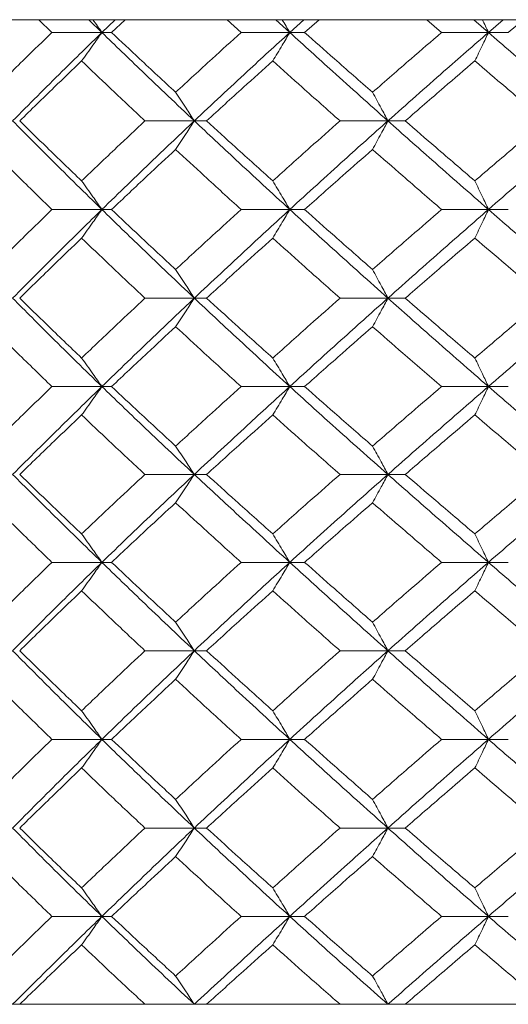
# Model space of a CAD drawing. Header units: inches. Extents: x -4.1 to 22.6, y -10.2 to 17.8.
# Tile 112 of 142: x 19.102 to 19.439, y -0.387 to 0.292. Entities that reach past the tile are written whole.
import ezdxf

# ---------------------------------------------------------------- set-up
doc = ezdxf.new("R2010")
doc.units = ezdxf.units.IN
doc.header["$MEASUREMENT"] = 0

msp = doc.modelspace()

# ---------------------------------------------------------------- linework, layer by layer
at = {"color": 7, "linetype": 'Continuous', "lineweight": 15}
for p, q in [((19.80132, 0.29188), (18.53934, 0.29188)), ((19.12438, 0.28306), (19.1153, 0.29188)), ((19.15879, 0.28306), (19.14979, 0.29188)), ((19.15879, 0.28306), (19.16798, 0.29188)), ((19.16547, 0.28306), (19.17489, 0.29188)), ((19.2547, 0.28306), (19.24499, 0.29188)), ((19.28823, 0.28306), (19.27862, 0.29188)), ((19.28823, 0.28306), (19.298, 0.29188)), ((19.29847, 0.28306), (19.30846, 0.29188)), ((19.39282, 0.28306), (19.38259, 0.29188)), ((19.4251, 0.28306), (19.41498, 0.29188)), ((19.4251, 0.28306), (19.43533, 0.29188)), ((19.43878, 0.28306), (19.44924, 0.29188)), ((19.15879, 0.28306), (19.12438, 0.28306)), ((19.15879, 0.28306), (19.16547, 0.28306)), ((19.28823, 0.28306), (19.2547, 0.28306)), ((19.28823, 0.28306), (19.29847, 0.28306)), ((19.4251, 0.28306), (19.39282, 0.28306)), ((19.4251, 0.28306), (19.43878, 0.28306)), ((19.22249, 0.2221), (19.18847, 0.2221)), ((19.22249, 0.2221), (19.23096, 0.2221)), ((19.35583, 0.2221), (19.32288, 0.2221)), ((19.35583, 0.2221), (19.36781, 0.2221)), ((19.15879, 0.16098), (19.12438, 0.16098)), ((19.15879, 0.16098), (19.16547, 0.16098)), ((19.28823, 0.16098), (19.2547, 0.16098)), ((19.28823, 0.16098), (19.29847, 0.16098)), ((19.4251, 0.16098), (19.39282, 0.16098)), ((19.4251, 0.16098), (19.43878, 0.16098)), ((19.22249, 0.09986), (19.18847, 0.09986)), ((19.22249, 0.09986), (19.23096, 0.09986)), ((19.35583, 0.09986), (19.32288, 0.09986)), ((19.35583, 0.09986), (19.36781, 0.09986)), ((19.15879, 0.0389), (19.12438, 0.0389)), ((19.15879, 0.0389), (19.16547, 0.0389)), ((19.28823, 0.0389), (19.2547, 0.0389)), ((19.28823, 0.0389), (19.29847, 0.0389)), ((19.4251, 0.0389), (19.39282, 0.0389)), ((19.4251, 0.0389), (19.43878, 0.0389)), ((19.22249, -0.02172), (19.18847, -0.02172)), ((19.22249, -0.02172), (19.23096, -0.02172)), ((19.35583, -0.02172), (19.32288, -0.02172)), ((19.35583, -0.02172), (19.36781, -0.02172)), ((19.15879, -0.08234), (19.12438, -0.08234)), ((19.15879, -0.08234), (19.16547, -0.08234)), ((19.28823, -0.08234), (19.2547, -0.08234)), ((19.28823, -0.08234), (19.29847, -0.08234)), ((19.4251, -0.08234), (19.39282, -0.08234)), ((19.4251, -0.08234), (19.43878, -0.08234)), ((19.22249, -0.1433), (19.18847, -0.1433)), ((19.22249, -0.1433), (19.23096, -0.1433)), ((19.35583, -0.1433), (19.32288, -0.1433)), ((19.35583, -0.1433), (19.36781, -0.1433)), ((19.15879, -0.20442), (19.12438, -0.20442)), ((19.15879, -0.20442), (19.16547, -0.20442)), ((19.28823, -0.20442), (19.2547, -0.20442)), ((19.28823, -0.20442), (19.29847, -0.20442)), ((19.4251, -0.20442), (19.39282, -0.20442)), ((19.4251, -0.20442), (19.43878, -0.20442)), ((19.22249, -0.26554), (19.18847, -0.26554)), ((19.22249, -0.26554), (19.23096, -0.26554)), ((19.35583, -0.26554), (19.32288, -0.26554)), ((19.35583, -0.26554), (19.36781, -0.26554)), ((19.15879, -0.3265), (19.12438, -0.3265)), ((19.15879, -0.3265), (19.16547, -0.3265)), ((19.28823, -0.3265), (19.2547, -0.3265)), ((19.28823, -0.3265), (19.29847, -0.3265)), ((19.4251, -0.3265), (19.39282, -0.3265)), ((19.4251, -0.3265), (19.43878, -0.3265)), ((18.49816, -0.38712), (21.43416, -0.38712)), ((19.18847, -0.38712), (19.10217, -0.38712)), ((19.32288, -0.38712), (19.23096, -0.38712)), ((19.46433, -0.38712), (19.36781, -0.38712))]:
    msp.add_line(p, q, dxfattribs=at)
for points, knots in [([(19.15259, 0.29188), (19.15261, 0.29185), (19.15469, 0.28894), (19.15676, 0.28599), (19.15879, 0.28306)], [0, 0, 0, 0, 0.010766, 1, 1, 1, 1]), ([(19.28302, 0.29188), (19.28304, 0.29185), (19.28479, 0.28894), (19.28652, 0.28599), (19.28823, 0.28306)], [0, 0, 0, 0, 0.010766, 1, 1, 1, 1]), ([(19.42094, 0.29188), (19.42096, 0.29185), (19.42235, 0.28894), (19.42373, 0.28599), (19.4251, 0.28306)], [0, 0, 0, 0, 0.010766, 1, 1, 1, 1]), ([(19.08225, 0.24179), (19.09005, 0.2495), (19.10395, 0.26327), (19.11814, 0.27702), (19.12438, 0.28306)], [0, 0, 0, 0, 0.560339, 1, 1, 1, 1]), ([(19.09731, 0.2221), (19.10863, 0.2335), (19.12884, 0.25384), (19.14965, 0.27414), (19.15879, 0.28306)], [0, 0, 0, 0, 0.560458, 1, 1, 1, 1]), ([(19.14481, 0.26343), (19.14612, 0.26523), (19.14874, 0.26884), (19.15341, 0.27537), (19.15675, 0.28014), (19.15879, 0.28306)], [0, 0, 0, 0, 0.279168, 0.558336, 1, 1, 1, 1]), ([(19.22249, 0.2221), (19.21046, 0.2335), (19.18898, 0.25384), (19.16801, 0.27414), (19.15879, 0.28306)], [0, 0, 0, 0, 0.560458, 1, 1, 1, 1]), ([(19.20961, 0.24179), (19.2013, 0.2495), (19.18648, 0.26327), (19.17189, 0.27702), (19.16547, 0.28306)], [0, 0, 0, 0, 0.560339, 1, 1, 1, 1]), ([(19.20961, 0.24179), (19.21797, 0.2495), (19.23288, 0.26327), (19.24804, 0.27702), (19.2547, 0.28306)], [0, 0, 0, 0, 0.560339, 1, 1, 1, 1]), ([(19.22249, 0.2221), (19.23464, 0.2335), (19.2563, 0.25384), (19.27848, 0.27414), (19.28823, 0.28306)], [0, 0, 0, 0, 0.560458, 1, 1, 1, 1]), ([(19.27649, 0.26343), (19.27759, 0.26523), (19.27979, 0.26884), (19.28371, 0.27537), (19.28652, 0.28014), (19.28823, 0.28306)], [0, 0, 0, 0, 0.279168, 0.558336, 1, 1, 1, 1]), ([(19.35583, 0.2221), (19.34309, 0.2335), (19.32036, 0.25384), (19.29804, 0.27414), (19.28823, 0.28306)], [0, 0, 0, 0, 0.560458, 1, 1, 1, 1]), ([(19.34525, 0.24179), (19.33647, 0.2495), (19.32078, 0.26327), (19.30528, 0.27702), (19.29847, 0.28306)], [0, 0, 0, 0, 0.560339, 1, 1, 1, 1]), ([(19.34525, 0.24179), (19.35409, 0.2495), (19.36984, 0.26327), (19.3858, 0.27702), (19.39282, 0.28306)], [0, 0, 0, 0, 0.560339, 1, 1, 1, 1]), ([(19.35583, 0.2221), (19.36866, 0.2335), (19.39154, 0.25384), (19.41485, 0.27414), (19.4251, 0.28306)], [0, 0, 0, 0, 0.560458, 1, 1, 1, 1]), ([(19.41572, 0.26343), (19.4166, 0.26523), (19.41836, 0.26884), (19.42149, 0.27537), (19.42373, 0.28014), (19.4251, 0.28306)], [0, 0, 0, 0, 0.279168, 0.558336, 1, 1, 1, 1]), ([(19.49585, 0.2221), (19.48255, 0.2335), (19.45881, 0.25384), (19.43539, 0.27414), (19.4251, 0.28306)], [0, 0, 0, 0, 0.560458, 1, 1, 1, 1]), ([(19.10217, 0.2221), (19.11006, 0.22983), (19.12414, 0.24361), (19.13849, 0.25737), (19.14481, 0.26343)], [0, 0, 0, 0, 0.560274, 1, 1, 1, 1]), ([(19.18847, 0.2221), (19.18025, 0.22983), (19.16558, 0.24361), (19.15115, 0.25737), (19.14481, 0.26343)], [0, 0, 0, 0, 0.5602736, 1, 1, 1, 1]), ([(19.23096, 0.2221), (19.2394, 0.22983), (19.25446, 0.24361), (19.26976, 0.25737), (19.27649, 0.26343)], [0, 0, 0, 0, 0.560274, 1, 1, 1, 1]), ([(19.32288, 0.2221), (19.31416, 0.22983), (19.2986, 0.24361), (19.28324, 0.25737), (19.27649, 0.26343)], [0, 0, 0, 0, 0.560274, 1, 1, 1, 1]), ([(19.36781, 0.2221), (19.3767, 0.22983), (19.39258, 0.24361), (19.40866, 0.25737), (19.41572, 0.26343)], [0, 0, 0, 0, 0.560274, 1, 1, 1, 1]), ([(19.46433, 0.2221), (19.45521, 0.22983), (19.43894, 0.24361), (19.42281, 0.25737), (19.41572, 0.26343)], [0, 0, 0, 0, 0.5602736, 1, 1, 1, 1]), ([(19.20961, 0.24179), (19.21082, 0.23999), (19.21323, 0.23637), (19.21753, 0.22983), (19.22061, 0.22504), (19.22249, 0.2221)], [0, 0, 0, 0, 0.27887, 0.557739, 1, 1, 1, 1]), ([(19.34525, 0.24179), (19.34625, 0.23999), (19.34823, 0.23637), (19.35176, 0.22983), (19.35428, 0.22504), (19.35583, 0.2221)], [0, 0, 0, 0, 0.27887, 0.557739, 1, 1, 1, 1]), ([(19.15879, 0.16098), (19.14716, 0.1724), (19.12639, 0.19278), (19.10619, 0.21315), (19.09731, 0.2221)], [0, 0, 0, 0, 0.560155, 1, 1, 1, 1]), ([(19.14481, 0.1807), (19.13678, 0.18844), (19.12244, 0.20224), (19.10836, 0.21604), (19.10217, 0.2221)], [0, 0, 0, 0, 0.560136, 1, 1, 1, 1]), ([(19.14481, 0.1807), (19.15289, 0.18844), (19.16732, 0.20224), (19.18201, 0.21604), (19.18847, 0.2221)], [0, 0, 0, 0, 0.560136, 1, 1, 1, 1]), ([(19.15879, 0.16098), (19.17054, 0.1724), (19.19152, 0.19278), (19.21303, 0.21315), (19.22249, 0.2221)], [0, 0, 0, 0, 0.560155, 1, 1, 1, 1]), ([(19.20961, 0.2024), (19.21082, 0.20421), (19.21323, 0.20782), (19.21753, 0.21437), (19.22061, 0.21916), (19.22249, 0.2221)], [0, 0, 0, 0, 0.278775, 0.557551, 1, 1, 1, 1]), ([(19.28823, 0.16098), (19.27583, 0.1724), (19.25369, 0.19278), (19.23202, 0.21315), (19.22249, 0.2221)], [0, 0, 0, 0, 0.5601553, 1, 1, 1, 1]), ([(19.27649, 0.1807), (19.26793, 0.18844), (19.25265, 0.20224), (19.23759, 0.21604), (19.23096, 0.2221)], [0, 0, 0, 0, 0.560136, 1, 1, 1, 1]), ([(19.27649, 0.1807), (19.28509, 0.18844), (19.30045, 0.20224), (19.31603, 0.21604), (19.32288, 0.2221)], [0, 0, 0, 0, 0.560136, 1, 1, 1, 1]), ([(19.28823, 0.16098), (19.30073, 0.1724), (19.32305, 0.19278), (19.34582, 0.21315), (19.35583, 0.2221)], [0, 0, 0, 0, 0.560155, 1, 1, 1, 1]), ([(19.34525, 0.2024), (19.34625, 0.20421), (19.34823, 0.20782), (19.35176, 0.21437), (19.35428, 0.21916), (19.35583, 0.2221)], [0, 0, 0, 0, 0.278775, 0.557551, 1, 1, 1, 1]), ([(19.4251, 0.16098), (19.41206, 0.1724), (19.38879, 0.19278), (19.3659, 0.21315), (19.35583, 0.2221)], [0, 0, 0, 0, 0.560155, 1, 1, 1, 1]), ([(19.41572, 0.1807), (19.40673, 0.18844), (19.39067, 0.20224), (19.37479, 0.21604), (19.36781, 0.2221)], [0, 0, 0, 0, 0.560136, 1, 1, 1, 1]), ([(19.41572, 0.1807), (19.42475, 0.18844), (19.44088, 0.20224), (19.45717, 0.21604), (19.46433, 0.2221)], [0, 0, 0, 0, 0.560136, 1, 1, 1, 1]), ([(19.4251, 0.16098), (19.43821, 0.1724), (19.46163, 0.19278), (19.4854, 0.21315), (19.49585, 0.2221)], [0, 0, 0, 0, 0.5601553, 1, 1, 1, 1]), ([(19.12438, 0.16098), (19.11644, 0.16871), (19.10227, 0.18252), (19.08837, 0.19633), (19.08225, 0.2024)], [0, 0, 0, 0, 0.560071, 1, 1, 1, 1]), ([(19.16547, 0.16098), (19.17364, 0.16871), (19.18824, 0.18252), (19.20308, 0.19633), (19.20961, 0.2024)], [0, 0, 0, 0, 0.560071, 1, 1, 1, 1]), ([(19.2547, 0.16098), (19.24622, 0.16871), (19.23108, 0.18252), (19.21617, 0.19633), (19.20961, 0.2024)], [0, 0, 0, 0, 0.560071, 1, 1, 1, 1]), ([(19.29847, 0.16098), (19.30715, 0.16871), (19.32265, 0.18252), (19.33835, 0.19633), (19.34525, 0.2024)], [0, 0, 0, 0, 0.560071, 1, 1, 1, 1]), ([(19.39282, 0.16098), (19.38389, 0.16871), (19.36795, 0.18252), (19.35219, 0.19633), (19.34525, 0.2024)], [0, 0, 0, 0, 0.560071, 1, 1, 1, 1]), ([(19.14481, 0.1807), (19.14612, 0.1789), (19.14874, 0.17528), (19.15341, 0.16872), (19.15675, 0.16392), (19.15879, 0.16098)], [0, 0, 0, 0, 0.278676, 0.557352, 1, 1, 1, 1]), ([(19.27649, 0.1807), (19.27759, 0.1789), (19.27979, 0.17528), (19.28371, 0.16872), (19.28651, 0.16392), (19.28823, 0.16098)], [0, 0, 0, 0, 0.278676, 0.557352, 1, 1, 1, 1]), ([(19.41572, 0.1807), (19.4166, 0.1789), (19.41836, 0.17528), (19.42149, 0.16872), (19.42373, 0.16392), (19.4251, 0.16098)], [0, 0, 0, 0, 0.278676, 0.557352, 1, 1, 1, 1]), ([(19.08225, 0.11956), (19.09004, 0.12729), (19.10396, 0.1411), (19.11814, 0.1549), (19.12438, 0.16098)], [0, 0, 0, 0, 0.559933, 1, 1, 1, 1]), ([(19.09731, 0.09986), (19.10863, 0.11126), (19.12885, 0.13163), (19.14964, 0.15201), (19.15879, 0.16098)], [0, 0, 0, 0, 0.559853, 1, 1, 1, 1]), ([(19.14481, 0.14126), (19.14612, 0.14307), (19.14874, 0.14668), (19.15341, 0.15324), (19.15675, 0.15804), (19.15879, 0.16098)], [0, 0, 0, 0, 0.278676, 0.557352, 1, 1, 1, 1]), ([(19.22249, 0.09986), (19.21046, 0.11126), (19.18897, 0.13163), (19.16802, 0.15201), (19.15879, 0.16098)], [0, 0, 0, 0, 0.5598527, 1, 1, 1, 1]), ([(19.20961, 0.11956), (19.20131, 0.12729), (19.18647, 0.1411), (19.17189, 0.1549), (19.16547, 0.16098)], [0, 0, 0, 0, 0.559933, 1, 1, 1, 1]), ([(19.20961, 0.11956), (19.21796, 0.12729), (19.23289, 0.1411), (19.24803, 0.1549), (19.2547, 0.16098)], [0, 0, 0, 0, 0.559933, 1, 1, 1, 1]), ([(19.22249, 0.09986), (19.23463, 0.11126), (19.25632, 0.13163), (19.27848, 0.15201), (19.28823, 0.16098)], [0, 0, 0, 0, 0.5598527, 1, 1, 1, 1]), ([(19.27649, 0.14126), (19.27759, 0.14307), (19.27979, 0.14668), (19.28371, 0.15324), (19.28651, 0.15804), (19.28823, 0.16098)], [0, 0, 0, 0, 0.278676, 0.557352, 1, 1, 1, 1]), ([(19.35583, 0.09986), (19.34309, 0.11126), (19.32034, 0.13163), (19.29805, 0.15201), (19.28823, 0.16098)], [0, 0, 0, 0, 0.559853, 1, 1, 1, 1]), ([(19.34525, 0.11956), (19.33647, 0.12729), (19.32077, 0.1411), (19.30529, 0.1549), (19.29847, 0.16098)], [0, 0, 0, 0, 0.559933, 1, 1, 1, 1]), ([(19.34525, 0.11956), (19.35408, 0.12729), (19.36985, 0.1411), (19.3858, 0.1549), (19.39282, 0.16098)], [0, 0, 0, 0, 0.559933, 1, 1, 1, 1]), ([(19.35583, 0.09986), (19.36865, 0.11126), (19.39156, 0.13163), (19.41485, 0.15201), (19.4251, 0.16098)], [0, 0, 0, 0, 0.559853, 1, 1, 1, 1]), ([(19.41572, 0.14126), (19.4166, 0.14307), (19.41836, 0.14668), (19.42149, 0.15324), (19.42373, 0.15804), (19.4251, 0.16098)], [0, 0, 0, 0, 0.278676, 0.557352, 1, 1, 1, 1]), ([(19.49585, 0.09986), (19.48255, 0.11126), (19.4588, 0.13163), (19.4354, 0.15201), (19.4251, 0.16098)], [0, 0, 0, 0, 0.559853, 1, 1, 1, 1]), ([(19.10217, 0.09986), (19.11006, 0.10758), (19.12415, 0.12138), (19.13849, 0.13518), (19.14481, 0.14126)], [0, 0, 0, 0, 0.559868, 1, 1, 1, 1]), ([(19.18847, 0.09986), (19.18025, 0.10758), (19.16558, 0.12138), (19.15115, 0.13518), (19.14481, 0.14126)], [0, 0, 0, 0, 0.559868, 1, 1, 1, 1]), ([(19.23096, 0.09986), (19.2394, 0.10758), (19.25447, 0.12138), (19.26976, 0.13518), (19.27649, 0.14126)], [0, 0, 0, 0, 0.559868, 1, 1, 1, 1]), ([(19.32288, 0.09986), (19.31416, 0.10758), (19.2986, 0.12138), (19.28324, 0.13518), (19.27649, 0.14126)], [0, 0, 0, 0, 0.559868, 1, 1, 1, 1]), ([(19.36781, 0.09986), (19.3767, 0.10758), (19.39259, 0.12138), (19.40865, 0.13518), (19.41572, 0.14126)], [0, 0, 0, 0, 0.5598675, 1, 1, 1, 1]), ([(19.46433, 0.09986), (19.45522, 0.10758), (19.43893, 0.12138), (19.42282, 0.13518), (19.41572, 0.14126)], [0, 0, 0, 0, 0.559868, 1, 1, 1, 1]), ([(19.20961, 0.11956), (19.21082, 0.11775), (19.21323, 0.11414), (19.21753, 0.10759), (19.22061, 0.1028), (19.22249, 0.09986)], [0, 0, 0, 0, 0.2787754, 0.5575509, 1, 1, 1, 1]), ([(19.34525, 0.11956), (19.34625, 0.11775), (19.34823, 0.11414), (19.35176, 0.10759), (19.35428, 0.1028), (19.35583, 0.09986)], [0, 0, 0, 0, 0.278775, 0.557551, 1, 1, 1, 1]), ([(19.15879, 0.0389), (19.14716, 0.05026), (19.12638, 0.07056), (19.1062, 0.0909), (19.09731, 0.09986)], [0, 0, 0, 0, 0.55955, 1, 1, 1, 1]), ([(19.14481, 0.05853), (19.13678, 0.06624), (19.12243, 0.08001), (19.10837, 0.09379), (19.10217, 0.09986)], [0, 0, 0, 0, 0.55973, 1, 1, 1, 1]), ([(19.14481, 0.05853), (19.15289, 0.06624), (19.16733, 0.08001), (19.18201, 0.09379), (19.18847, 0.09986)], [0, 0, 0, 0, 0.55973, 1, 1, 1, 1]), ([(19.15879, 0.0389), (19.17054, 0.05026), (19.19153, 0.07056), (19.21303, 0.0909), (19.22249, 0.09986)], [0, 0, 0, 0, 0.55955, 1, 1, 1, 1]), ([(19.20961, 0.08017), (19.21082, 0.08198), (19.21323, 0.08559), (19.21753, 0.09213), (19.22061, 0.09692), (19.22249, 0.09986)], [0, 0, 0, 0, 0.27887, 0.557739, 1, 1, 1, 1]), ([(19.28823, 0.0389), (19.27583, 0.05026), (19.25367, 0.07056), (19.23203, 0.0909), (19.22249, 0.09986)], [0, 0, 0, 0, 0.5595503, 1, 1, 1, 1]), ([(19.27649, 0.05853), (19.26793, 0.06624), (19.25264, 0.08001), (19.23759, 0.09379), (19.23096, 0.09986)], [0, 0, 0, 0, 0.55973, 1, 1, 1, 1]), ([(19.27649, 0.05853), (19.28509, 0.06624), (19.30046, 0.08001), (19.31603, 0.09379), (19.32288, 0.09986)], [0, 0, 0, 0, 0.55973, 1, 1, 1, 1]), ([(19.28823, 0.0389), (19.30073, 0.05026), (19.32306, 0.07056), (19.34581, 0.0909), (19.35583, 0.09986)], [0, 0, 0, 0, 0.55955, 1, 1, 1, 1]), ([(19.34525, 0.08017), (19.34625, 0.08198), (19.34823, 0.08559), (19.35176, 0.09213), (19.35428, 0.09692), (19.35583, 0.09986)], [0, 0, 0, 0, 0.27887, 0.557739, 1, 1, 1, 1]), ([(19.4251, 0.0389), (19.41206, 0.05026), (19.38877, 0.07056), (19.3659, 0.0909), (19.35583, 0.09986)], [0, 0, 0, 0, 0.55955, 1, 1, 1, 1]), ([(19.41572, 0.05853), (19.40673, 0.06624), (19.39067, 0.08001), (19.3748, 0.09379), (19.36781, 0.09986)], [0, 0, 0, 0, 0.55973, 1, 1, 1, 1]), ([(19.41572, 0.05853), (19.42475, 0.06624), (19.44088, 0.08001), (19.45716, 0.09379), (19.46433, 0.09986)], [0, 0, 0, 0, 0.55973, 1, 1, 1, 1]), ([(19.4251, 0.0389), (19.43821, 0.05026), (19.46164, 0.07056), (19.48539, 0.0909), (19.49585, 0.09986)], [0, 0, 0, 0, 0.55955, 1, 1, 1, 1]), ([(19.12438, 0.0389), (19.11644, 0.0466), (19.10226, 0.06034), (19.08837, 0.07411), (19.08225, 0.08017)], [0, 0, 0, 0, 0.559665, 1, 1, 1, 1]), ([(19.16547, 0.0389), (19.17364, 0.0466), (19.18824, 0.06034), (19.20308, 0.07411), (19.20961, 0.08017)], [0, 0, 0, 0, 0.559665, 1, 1, 1, 1]), ([(19.2547, 0.0389), (19.24622, 0.0466), (19.23108, 0.06034), (19.21617, 0.07411), (19.20961, 0.08017)], [0, 0, 0, 0, 0.559665, 1, 1, 1, 1]), ([(19.29847, 0.0389), (19.30715, 0.0466), (19.32265, 0.06034), (19.33834, 0.07411), (19.34525, 0.08017)], [0, 0, 0, 0, 0.5596645, 1, 1, 1, 1]), ([(19.39282, 0.0389), (19.38389, 0.0466), (19.36794, 0.06034), (19.35219, 0.07411), (19.34525, 0.08017)], [0, 0, 0, 0, 0.559665, 1, 1, 1, 1]), ([(19.14481, 0.05853), (19.14612, 0.05673), (19.14874, 0.05312), (19.15341, 0.0466), (19.15675, 0.04182), (19.15879, 0.0389)], [0, 0, 0, 0, 0.279168, 0.558336, 1, 1, 1, 1]), ([(19.27649, 0.05853), (19.27759, 0.05673), (19.27979, 0.05312), (19.28371, 0.0466), (19.28652, 0.04182), (19.28823, 0.0389)], [0, 0, 0, 0, 0.279168, 0.558336, 1, 1, 1, 1]), ([(19.41572, 0.05853), (19.4166, 0.05673), (19.41836, 0.05312), (19.42149, 0.0466), (19.42373, 0.04182), (19.4251, 0.0389)], [0, 0, 0, 0, 0.279168, 0.558336, 1, 1, 1, 1]), ([(19.08225, -0.00221), (19.09004, 0.00545), (19.10396, 0.01914), (19.11813, 0.03286), (19.12438, 0.0389)], [0, 0, 0, 0, 0.559527, 1, 1, 1, 1]), ([(19.09731, -0.02172), (19.10863, -0.01044), (19.12887, 0.00974), (19.14964, 0.02998), (19.15879, 0.0389)], [0, 0, 0, 0, 0.559248, 1, 1, 1, 1]), ([(19.14481, 0.0193), (19.14612, 0.0211), (19.14875, 0.0247), (19.15342, 0.03122), (19.15675, 0.03598), (19.15879, 0.0389)], [0, 0, 0, 0, 0.279356, 0.558712, 1, 1, 1, 1]), ([(19.22249, -0.02172), (19.21046, -0.01044), (19.18896, 0.00974), (19.16802, 0.02998), (19.15879, 0.0389)], [0, 0, 0, 0, 0.559248, 1, 1, 1, 1]), ([(19.20961, -0.00221), (19.20131, 0.00545), (19.18647, 0.01914), (19.17189, 0.03286), (19.16547, 0.0389)], [0, 0, 0, 0, 0.559527, 1, 1, 1, 1]), ([(19.20961, -0.00221), (19.21796, 0.00545), (19.23289, 0.01914), (19.24803, 0.03286), (19.2547, 0.0389)], [0, 0, 0, 0, 0.559527, 1, 1, 1, 1]), ([(19.22249, -0.02172), (19.23463, -0.01044), (19.25633, 0.00974), (19.27847, 0.02998), (19.28823, 0.0389)], [0, 0, 0, 0, 0.559248, 1, 1, 1, 1]), ([(19.27649, 0.0193), (19.27759, 0.0211), (19.2798, 0.0247), (19.28372, 0.03122), (19.28652, 0.03598), (19.28823, 0.0389)], [0, 0, 0, 0, 0.279356, 0.5587121, 1, 1, 1, 1]), ([(19.35583, -0.02172), (19.3431, -0.01044), (19.32033, 0.00974), (19.29805, 0.02998), (19.28823, 0.0389)], [0, 0, 0, 0, 0.559248, 1, 1, 1, 1]), ([(19.34525, -0.00221), (19.33647, 0.00545), (19.32077, 0.01914), (19.30529, 0.03286), (19.29847, 0.0389)], [0, 0, 0, 0, 0.5595273, 1, 1, 1, 1]), ([(19.34525, -0.00221), (19.35408, 0.00545), (19.36986, 0.01914), (19.3858, 0.03286), (19.39282, 0.0389)], [0, 0, 0, 0, 0.559527, 1, 1, 1, 1]), ([(19.35583, -0.02172), (19.36865, -0.01044), (19.39157, 0.00974), (19.41484, 0.02998), (19.4251, 0.0389)], [0, 0, 0, 0, 0.559248, 1, 1, 1, 1]), ([(19.41572, 0.0193), (19.4166, 0.0211), (19.41836, 0.0247), (19.4215, 0.03122), (19.42373, 0.03598), (19.4251, 0.0389)], [0, 0, 0, 0, 0.279356, 0.558712, 1, 1, 1, 1]), ([(19.49585, -0.02172), (19.48256, -0.01044), (19.45878, 0.00974), (19.4354, 0.02998), (19.4251, 0.0389)], [0, 0, 0, 0, 0.559248, 1, 1, 1, 1]), ([(19.10217, -0.02172), (19.11006, -0.01408), (19.12415, -0.00042), (19.13849, 0.01327), (19.14481, 0.0193)], [0, 0, 0, 0, 0.559462, 1, 1, 1, 1]), ([(19.18847, -0.02172), (19.18026, -0.01408), (19.16557, -0.00042), (19.15116, 0.01327), (19.14481, 0.0193)], [0, 0, 0, 0, 0.559462, 1, 1, 1, 1]), ([(19.23096, -0.02172), (19.2394, -0.01408), (19.25448, -0.00042), (19.26976, 0.01327), (19.27649, 0.0193)], [0, 0, 0, 0, 0.559462, 1, 1, 1, 1]), ([(19.32288, -0.02172), (19.31417, -0.01408), (19.29859, -0.00042), (19.28325, 0.01327), (19.27649, 0.0193)], [0, 0, 0, 0, 0.559462, 1, 1, 1, 1]), ([(19.36781, -0.02172), (19.3767, -0.01408), (19.3926, -0.00042), (19.40865, 0.01327), (19.41572, 0.0193)], [0, 0, 0, 0, 0.559462, 1, 1, 1, 1]), ([(19.46433, -0.02172), (19.45522, -0.01408), (19.43892, -0.00042), (19.42282, 0.01327), (19.41572, 0.0193)], [0, 0, 0, 0, 0.559462, 1, 1, 1, 1]), ([(19.20961, -0.00221), (19.21082, -0.00401), (19.21324, -0.0076), (19.21754, -0.01409), (19.22062, -0.01882), (19.22249, -0.02172)], [0, 0, 0, 0, 0.279852, 0.559705, 1, 1, 1, 1]), ([(19.34525, -0.00221), (19.34625, -0.00401), (19.34824, -0.0076), (19.35177, -0.01409), (19.35429, -0.01882), (19.35583, -0.02172)], [0, 0, 0, 0, 0.279852, 0.559705, 1, 1, 1, 1]), ([(19.15879, -0.08234), (19.14716, -0.07099), (19.12641, -0.05075), (19.10619, -0.03058), (19.09731, -0.02172)], [0, 0, 0, 0, 0.560759, 1, 1, 1, 1]), ([(19.14481, -0.06274), (19.13677, -0.05507), (19.12245, -0.04138), (19.10836, -0.02772), (19.10217, -0.02172)], [0, 0, 0, 0, 0.560541, 1, 1, 1, 1]), ([(19.14481, -0.06274), (19.15289, -0.05507), (19.16732, -0.04138), (19.18201, -0.02772), (19.18847, -0.02172)], [0, 0, 0, 0, 0.5605414, 1, 1, 1, 1]), ([(19.15879, -0.08234), (19.17055, -0.07099), (19.1915, -0.05075), (19.21304, -0.03058), (19.22249, -0.02172)], [0, 0, 0, 0, 0.560759, 1, 1, 1, 1]), ([(19.20961, -0.04123), (19.21082, -0.03943), (19.21324, -0.03583), (19.21754, -0.02935), (19.22062, -0.02461), (19.22249, -0.02172)], [0, 0, 0, 0, 0.279852, 0.559705, 1, 1, 1, 1]), ([(19.28823, -0.08234), (19.27583, -0.07099), (19.2537, -0.05075), (19.23202, -0.03058), (19.22249, -0.02172)], [0, 0, 0, 0, 0.560759, 1, 1, 1, 1]), ([(19.27649, -0.06274), (19.26793, -0.05507), (19.25265, -0.04138), (19.23759, -0.02772), (19.23096, -0.02172)], [0, 0, 0, 0, 0.560541, 1, 1, 1, 1]), ([(19.27649, -0.06274), (19.28509, -0.05507), (19.30045, -0.04138), (19.31603, -0.02772), (19.32288, -0.02172)], [0, 0, 0, 0, 0.560541, 1, 1, 1, 1]), ([(19.28823, -0.08234), (19.30074, -0.07099), (19.32304, -0.05075), (19.34582, -0.03058), (19.35583, -0.02172)], [0, 0, 0, 0, 0.560759, 1, 1, 1, 1]), ([(19.34525, -0.04123), (19.34625, -0.03943), (19.34824, -0.03583), (19.35177, -0.02935), (19.35429, -0.02461), (19.35583, -0.02172)], [0, 0, 0, 0, 0.279852, 0.559705, 1, 1, 1, 1]), ([(19.4251, -0.08234), (19.41206, -0.07099), (19.3888, -0.05075), (19.36589, -0.03058), (19.35583, -0.02172)], [0, 0, 0, 0, 0.560759, 1, 1, 1, 1]), ([(19.41572, -0.06274), (19.40673, -0.05507), (19.39068, -0.04138), (19.37479, -0.02772), (19.36781, -0.02172)], [0, 0, 0, 0, 0.560541, 1, 1, 1, 1]), ([(19.41572, -0.06274), (19.42476, -0.05507), (19.44087, -0.04138), (19.45717, -0.02772), (19.46433, -0.02172)], [0, 0, 0, 0, 0.560541, 1, 1, 1, 1]), ([(19.4251, -0.08234), (19.43822, -0.07099), (19.46161, -0.05075), (19.4854, -0.03058), (19.49585, -0.02172)], [0, 0, 0, 0, 0.560759, 1, 1, 1, 1]), ([(19.12438, -0.08234), (19.11644, -0.07465), (19.10228, -0.06093), (19.08837, -0.04724), (19.08225, -0.04123)], [0, 0, 0, 0, 0.5604762, 1, 1, 1, 1]), ([(19.16547, -0.08234), (19.17365, -0.07465), (19.18823, -0.06093), (19.20308, -0.04724), (19.20961, -0.04123)], [0, 0, 0, 0, 0.560476, 1, 1, 1, 1]), ([(19.2547, -0.08234), (19.24622, -0.07465), (19.23109, -0.06093), (19.21617, -0.04724), (19.20961, -0.04123)], [0, 0, 0, 0, 0.560476, 1, 1, 1, 1]), ([(19.29847, -0.08234), (19.30715, -0.07465), (19.32264, -0.06093), (19.33835, -0.04724), (19.34525, -0.04123)], [0, 0, 0, 0, 0.5604762, 1, 1, 1, 1]), ([(19.39282, -0.08234), (19.38389, -0.07465), (19.36795, -0.06093), (19.35219, -0.04724), (19.34525, -0.04123)], [0, 0, 0, 0, 0.560476, 1, 1, 1, 1]), ([(19.14481, -0.06274), (19.14612, -0.06454), (19.14875, -0.06814), (19.15342, -0.07466), (19.15675, -0.07942), (19.15879, -0.08234)], [0, 0, 0, 0, 0.279356, 0.5587121, 1, 1, 1, 1]), ([(19.27649, -0.06274), (19.27759, -0.06454), (19.2798, -0.06814), (19.28372, -0.07466), (19.28652, -0.07942), (19.28823, -0.08234)], [0, 0, 0, 0, 0.279356, 0.5587121, 1, 1, 1, 1]), ([(19.41572, -0.06274), (19.4166, -0.06454), (19.41836, -0.06814), (19.4215, -0.07466), (19.42373, -0.07942), (19.4251, -0.08234)], [0, 0, 0, 0, 0.279356, 0.558712, 1, 1, 1, 1]), ([(19.08225, -0.12361), (19.09005, -0.1159), (19.10395, -0.10213), (19.11814, -0.08838), (19.12438, -0.08234)], [0, 0, 0, 0, 0.560339, 1, 1, 1, 1]), ([(19.09731, -0.1433), (19.10863, -0.1319), (19.12884, -0.11156), (19.14965, -0.09126), (19.15879, -0.08234)], [0, 0, 0, 0, 0.560458, 1, 1, 1, 1]), ([(19.14481, -0.10197), (19.14612, -0.10017), (19.14874, -0.09656), (19.15341, -0.09003), (19.15675, -0.08526), (19.15879, -0.08234)], [0, 0, 0, 0, 0.279168, 0.558336, 1, 1, 1, 1]), ([(19.22249, -0.1433), (19.21046, -0.1319), (19.18898, -0.11156), (19.16801, -0.09126), (19.15879, -0.08234)], [0, 0, 0, 0, 0.560458, 1, 1, 1, 1]), ([(19.20961, -0.12361), (19.2013, -0.1159), (19.18648, -0.10213), (19.17189, -0.08838), (19.16547, -0.08234)], [0, 0, 0, 0, 0.560339, 1, 1, 1, 1]), ([(19.20961, -0.12361), (19.21797, -0.1159), (19.23288, -0.10213), (19.24804, -0.08838), (19.2547, -0.08234)], [0, 0, 0, 0, 0.560339, 1, 1, 1, 1]), ([(19.22249, -0.1433), (19.23464, -0.1319), (19.2563, -0.11156), (19.27848, -0.09126), (19.28823, -0.08234)], [0, 0, 0, 0, 0.560458, 1, 1, 1, 1]), ([(19.27649, -0.10197), (19.27759, -0.10017), (19.27979, -0.09656), (19.28371, -0.09003), (19.28652, -0.08526), (19.28823, -0.08234)], [0, 0, 0, 0, 0.2791678, 0.5583356, 1, 1, 1, 1]), ([(19.35583, -0.1433), (19.34309, -0.1319), (19.32036, -0.11156), (19.29804, -0.09126), (19.28823, -0.08234)], [0, 0, 0, 0, 0.5604576, 1, 1, 1, 1]), ([(19.34525, -0.12361), (19.33647, -0.1159), (19.32078, -0.10213), (19.30528, -0.08838), (19.29847, -0.08234)], [0, 0, 0, 0, 0.560339, 1, 1, 1, 1]), ([(19.34525, -0.12361), (19.35409, -0.1159), (19.36984, -0.10213), (19.3858, -0.08838), (19.39282, -0.08234)], [0, 0, 0, 0, 0.560339, 1, 1, 1, 1]), ([(19.35583, -0.1433), (19.36866, -0.1319), (19.39154, -0.11156), (19.41485, -0.09126), (19.4251, -0.08234)], [0, 0, 0, 0, 0.560458, 1, 1, 1, 1]), ([(19.41572, -0.10197), (19.4166, -0.10017), (19.41836, -0.09656), (19.42149, -0.09003), (19.42373, -0.08526), (19.4251, -0.08234)], [0, 0, 0, 0, 0.279168, 0.558336, 1, 1, 1, 1]), ([(19.49585, -0.1433), (19.48255, -0.1319), (19.45881, -0.11156), (19.43539, -0.09126), (19.4251, -0.08234)], [0, 0, 0, 0, 0.560458, 1, 1, 1, 1]), ([(19.10217, -0.1433), (19.11006, -0.13557), (19.12414, -0.12179), (19.13849, -0.10803), (19.14481, -0.10197)], [0, 0, 0, 0, 0.560274, 1, 1, 1, 1]), ([(19.18847, -0.1433), (19.18025, -0.13557), (19.16558, -0.12179), (19.15115, -0.10803), (19.14481, -0.10197)], [0, 0, 0, 0, 0.560274, 1, 1, 1, 1]), ([(19.23096, -0.1433), (19.2394, -0.13557), (19.25446, -0.12179), (19.26976, -0.10803), (19.27649, -0.10197)], [0, 0, 0, 0, 0.5602736, 1, 1, 1, 1]), ([(19.32288, -0.1433), (19.31416, -0.13557), (19.2986, -0.12179), (19.28324, -0.10803), (19.27649, -0.10197)], [0, 0, 0, 0, 0.560274, 1, 1, 1, 1]), ([(19.36781, -0.1433), (19.3767, -0.13557), (19.39258, -0.12179), (19.40866, -0.10803), (19.41572, -0.10197)], [0, 0, 0, 0, 0.560274, 1, 1, 1, 1]), ([(19.46433, -0.1433), (19.45521, -0.13557), (19.43894, -0.12179), (19.42281, -0.10803), (19.41572, -0.10197)], [0, 0, 0, 0, 0.560274, 1, 1, 1, 1]), ([(19.20961, -0.12361), (19.21082, -0.12541), (19.21323, -0.12903), (19.21753, -0.13557), (19.22061, -0.14036), (19.22249, -0.1433)], [0, 0, 0, 0, 0.27887, 0.557739, 1, 1, 1, 1]), ([(19.34525, -0.12361), (19.34625, -0.12541), (19.34823, -0.12903), (19.35176, -0.13557), (19.35428, -0.14036), (19.35583, -0.1433)], [0, 0, 0, 0, 0.27887, 0.557739, 1, 1, 1, 1]), ([(19.15879, -0.20442), (19.14716, -0.193), (19.12639, -0.17262), (19.10619, -0.15225), (19.09731, -0.1433)], [0, 0, 0, 0, 0.560155, 1, 1, 1, 1]), ([(19.14481, -0.1847), (19.13678, -0.17696), (19.12244, -0.16316), (19.10836, -0.14936), (19.10217, -0.1433)], [0, 0, 0, 0, 0.560136, 1, 1, 1, 1]), ([(19.14481, -0.1847), (19.15289, -0.17696), (19.16732, -0.16316), (19.18201, -0.14936), (19.18847, -0.1433)], [0, 0, 0, 0, 0.560136, 1, 1, 1, 1]), ([(19.15879, -0.20442), (19.17054, -0.193), (19.19152, -0.17262), (19.21303, -0.15225), (19.22249, -0.1433)], [0, 0, 0, 0, 0.560155, 1, 1, 1, 1]), ([(19.20961, -0.163), (19.21082, -0.16119), (19.21323, -0.15758), (19.21753, -0.15103), (19.22061, -0.14624), (19.22249, -0.1433)], [0, 0, 0, 0, 0.278775, 0.557551, 1, 1, 1, 1]), ([(19.28823, -0.20442), (19.27583, -0.193), (19.25369, -0.17262), (19.23202, -0.15225), (19.22249, -0.1433)], [0, 0, 0, 0, 0.560155, 1, 1, 1, 1]), ([(19.27649, -0.1847), (19.26793, -0.17696), (19.25265, -0.16316), (19.23759, -0.14936), (19.23096, -0.1433)], [0, 0, 0, 0, 0.560136, 1, 1, 1, 1]), ([(19.27649, -0.1847), (19.28509, -0.17696), (19.30045, -0.16316), (19.31603, -0.14936), (19.32288, -0.1433)], [0, 0, 0, 0, 0.560136, 1, 1, 1, 1]), ([(19.28823, -0.20442), (19.30073, -0.193), (19.32305, -0.17262), (19.34582, -0.15225), (19.35583, -0.1433)], [0, 0, 0, 0, 0.560155, 1, 1, 1, 1]), ([(19.34525, -0.163), (19.34625, -0.16119), (19.34823, -0.15758), (19.35176, -0.15103), (19.35428, -0.14624), (19.35583, -0.1433)], [0, 0, 0, 0, 0.278775, 0.557551, 1, 1, 1, 1]), ([(19.4251, -0.20442), (19.41206, -0.193), (19.38879, -0.17262), (19.3659, -0.15225), (19.35583, -0.1433)], [0, 0, 0, 0, 0.560155, 1, 1, 1, 1]), ([(19.41572, -0.1847), (19.40673, -0.17696), (19.39067, -0.16316), (19.37479, -0.14936), (19.36781, -0.1433)], [0, 0, 0, 0, 0.560136, 1, 1, 1, 1]), ([(19.41572, -0.1847), (19.42475, -0.17696), (19.44088, -0.16316), (19.45717, -0.14936), (19.46433, -0.1433)], [0, 0, 0, 0, 0.560136, 1, 1, 1, 1]), ([(19.4251, -0.20442), (19.43821, -0.193), (19.46163, -0.17262), (19.4854, -0.15225), (19.49585, -0.1433)], [0, 0, 0, 0, 0.560155, 1, 1, 1, 1]), ([(19.12438, -0.20442), (19.11644, -0.19669), (19.10227, -0.18288), (19.08837, -0.16907), (19.08225, -0.163)], [0, 0, 0, 0, 0.5600706, 1, 1, 1, 1]), ([(19.16547, -0.20442), (19.17364, -0.19669), (19.18824, -0.18288), (19.20308, -0.16907), (19.20961, -0.163)], [0, 0, 0, 0, 0.560071, 1, 1, 1, 1]), ([(19.2547, -0.20442), (19.24622, -0.19669), (19.23108, -0.18288), (19.21617, -0.16907), (19.20961, -0.163)], [0, 0, 0, 0, 0.560071, 1, 1, 1, 1]), ([(19.29847, -0.20442), (19.30715, -0.19669), (19.32265, -0.18288), (19.33835, -0.16907), (19.34525, -0.163)], [0, 0, 0, 0, 0.560071, 1, 1, 1, 1]), ([(19.39282, -0.20442), (19.38389, -0.19669), (19.36795, -0.18288), (19.35219, -0.16907), (19.34525, -0.163)], [0, 0, 0, 0, 0.560071, 1, 1, 1, 1]), ([(19.14481, -0.1847), (19.14612, -0.1865), (19.14874, -0.19012), (19.15341, -0.19668), (19.15675, -0.20148), (19.15879, -0.20442)], [0, 0, 0, 0, 0.278676, 0.5573521, 1, 1, 1, 1]), ([(19.27649, -0.1847), (19.27759, -0.1865), (19.27979, -0.19012), (19.28371, -0.19668), (19.28651, -0.20148), (19.28823, -0.20442)], [0, 0, 0, 0, 0.278676, 0.557352, 1, 1, 1, 1]), ([(19.41572, -0.1847), (19.4166, -0.1865), (19.41836, -0.19012), (19.42149, -0.19668), (19.42373, -0.20148), (19.4251, -0.20442)], [0, 0, 0, 0, 0.278676, 0.5573521, 1, 1, 1, 1]), ([(19.08225, -0.24584), (19.09004, -0.23811), (19.10396, -0.2243), (19.11814, -0.2105), (19.12438, -0.20442)], [0, 0, 0, 0, 0.559933, 1, 1, 1, 1]), ([(19.09731, -0.26554), (19.10863, -0.25414), (19.12885, -0.23377), (19.14964, -0.21339), (19.15879, -0.20442)], [0, 0, 0, 0, 0.559853, 1, 1, 1, 1]), ([(19.14481, -0.22414), (19.14612, -0.22233), (19.14874, -0.21872), (19.15341, -0.21216), (19.15675, -0.20736), (19.15879, -0.20442)], [0, 0, 0, 0, 0.278676, 0.557352, 1, 1, 1, 1]), ([(19.22249, -0.26554), (19.21046, -0.25414), (19.18897, -0.23377), (19.16802, -0.21339), (19.15879, -0.20442)], [0, 0, 0, 0, 0.559853, 1, 1, 1, 1]), ([(19.20961, -0.24584), (19.20131, -0.23811), (19.18647, -0.2243), (19.17189, -0.2105), (19.16547, -0.20442)], [0, 0, 0, 0, 0.559933, 1, 1, 1, 1]), ([(19.20961, -0.24584), (19.21796, -0.23811), (19.23289, -0.2243), (19.24803, -0.2105), (19.2547, -0.20442)], [0, 0, 0, 0, 0.559933, 1, 1, 1, 1]), ([(19.22249, -0.26554), (19.23463, -0.25414), (19.25632, -0.23377), (19.27848, -0.21339), (19.28823, -0.20442)], [0, 0, 0, 0, 0.559853, 1, 1, 1, 1]), ([(19.27649, -0.22414), (19.27759, -0.22233), (19.27979, -0.21872), (19.28371, -0.21216), (19.28651, -0.20736), (19.28823, -0.20442)], [0, 0, 0, 0, 0.278676, 0.557352, 1, 1, 1, 1]), ([(19.35583, -0.26554), (19.34309, -0.25414), (19.32034, -0.23377), (19.29805, -0.21339), (19.28823, -0.20442)], [0, 0, 0, 0, 0.559853, 1, 1, 1, 1]), ([(19.34525, -0.24584), (19.33647, -0.23811), (19.32077, -0.2243), (19.30529, -0.2105), (19.29847, -0.20442)], [0, 0, 0, 0, 0.559933, 1, 1, 1, 1]), ([(19.34525, -0.24584), (19.35408, -0.23811), (19.36985, -0.2243), (19.3858, -0.2105), (19.39282, -0.20442)], [0, 0, 0, 0, 0.559933, 1, 1, 1, 1]), ([(19.35583, -0.26554), (19.36865, -0.25414), (19.39156, -0.23377), (19.41485, -0.21339), (19.4251, -0.20442)], [0, 0, 0, 0, 0.559853, 1, 1, 1, 1]), ([(19.41572, -0.22414), (19.4166, -0.22233), (19.41836, -0.21872), (19.42149, -0.21216), (19.42373, -0.20736), (19.4251, -0.20442)], [0, 0, 0, 0, 0.278676, 0.557352, 1, 1, 1, 1]), ([(19.49585, -0.26554), (19.48255, -0.25414), (19.4588, -0.23377), (19.4354, -0.21339), (19.4251, -0.20442)], [0, 0, 0, 0, 0.559853, 1, 1, 1, 1]), ([(19.10217, -0.26554), (19.11006, -0.25782), (19.12415, -0.24402), (19.13849, -0.23022), (19.14481, -0.22414)], [0, 0, 0, 0, 0.559868, 1, 1, 1, 1]), ([(19.18847, -0.26554), (19.18025, -0.25782), (19.16558, -0.24402), (19.15115, -0.23022), (19.14481, -0.22414)], [0, 0, 0, 0, 0.559868, 1, 1, 1, 1]), ([(19.23096, -0.26554), (19.2394, -0.25782), (19.25447, -0.24402), (19.26976, -0.23022), (19.27649, -0.22414)], [0, 0, 0, 0, 0.5598675, 1, 1, 1, 1]), ([(19.32288, -0.26554), (19.31416, -0.25782), (19.2986, -0.24402), (19.28324, -0.23022), (19.27649, -0.22414)], [0, 0, 0, 0, 0.559868, 1, 1, 1, 1]), ([(19.36781, -0.26554), (19.3767, -0.25782), (19.39259, -0.24402), (19.40865, -0.23022), (19.41572, -0.22414)], [0, 0, 0, 0, 0.559868, 1, 1, 1, 1]), ([(19.46433, -0.26554), (19.45522, -0.25782), (19.43893, -0.24402), (19.42282, -0.23022), (19.41572, -0.22414)], [0, 0, 0, 0, 0.559868, 1, 1, 1, 1]), ([(19.20961, -0.24584), (19.21082, -0.24765), (19.21323, -0.25126), (19.21753, -0.25781), (19.22061, -0.2626), (19.22249, -0.26554)], [0, 0, 0, 0, 0.278775, 0.557551, 1, 1, 1, 1]), ([(19.34525, -0.24584), (19.34625, -0.24765), (19.34823, -0.25126), (19.35176, -0.25781), (19.35428, -0.2626), (19.35583, -0.26554)], [0, 0, 0, 0, 0.278775, 0.557551, 1, 1, 1, 1]), ([(19.15879, -0.3265), (19.14716, -0.31514), (19.12638, -0.29484), (19.1062, -0.2745), (19.09731, -0.26554)], [0, 0, 0, 0, 0.55955, 1, 1, 1, 1]), ([(19.14481, -0.30687), (19.13678, -0.29916), (19.12243, -0.28539), (19.10837, -0.27161), (19.10217, -0.26554)], [0, 0, 0, 0, 0.55973, 1, 1, 1, 1]), ([(19.14481, -0.30687), (19.15289, -0.29916), (19.16733, -0.28539), (19.18201, -0.27161), (19.18847, -0.26554)], [0, 0, 0, 0, 0.55973, 1, 1, 1, 1]), ([(19.15879, -0.3265), (19.17054, -0.31514), (19.19153, -0.29484), (19.21303, -0.2745), (19.22249, -0.26554)], [0, 0, 0, 0, 0.55955, 1, 1, 1, 1]), ([(19.20961, -0.28523), (19.21082, -0.28342), (19.21323, -0.27981), (19.21753, -0.27327), (19.22061, -0.26848), (19.22249, -0.26554)], [0, 0, 0, 0, 0.27887, 0.557739, 1, 1, 1, 1]), ([(19.28823, -0.3265), (19.27583, -0.31514), (19.25367, -0.29484), (19.23203, -0.2745), (19.22249, -0.26554)], [0, 0, 0, 0, 0.55955, 1, 1, 1, 1]), ([(19.27649, -0.30687), (19.26793, -0.29916), (19.25264, -0.28539), (19.23759, -0.27161), (19.23096, -0.26554)], [0, 0, 0, 0, 0.55973, 1, 1, 1, 1]), ([(19.27649, -0.30687), (19.28509, -0.29916), (19.30046, -0.28539), (19.31603, -0.27161), (19.32288, -0.26554)], [0, 0, 0, 0, 0.55973, 1, 1, 1, 1]), ([(19.28823, -0.3265), (19.30073, -0.31514), (19.32306, -0.29484), (19.34581, -0.2745), (19.35583, -0.26554)], [0, 0, 0, 0, 0.55955, 1, 1, 1, 1]), ([(19.34525, -0.28523), (19.34625, -0.28342), (19.34823, -0.27981), (19.35176, -0.27327), (19.35428, -0.26848), (19.35583, -0.26554)], [0, 0, 0, 0, 0.27887, 0.557739, 1, 1, 1, 1]), ([(19.4251, -0.3265), (19.41206, -0.31514), (19.38877, -0.29484), (19.3659, -0.2745), (19.35583, -0.26554)], [0, 0, 0, 0, 0.55955, 1, 1, 1, 1]), ([(19.41572, -0.30687), (19.40673, -0.29916), (19.39067, -0.28539), (19.3748, -0.27161), (19.36781, -0.26554)], [0, 0, 0, 0, 0.55973, 1, 1, 1, 1]), ([(19.41572, -0.30687), (19.42475, -0.29916), (19.44088, -0.28539), (19.45716, -0.27161), (19.46433, -0.26554)], [0, 0, 0, 0, 0.55973, 1, 1, 1, 1]), ([(19.4251, -0.3265), (19.43821, -0.31514), (19.46164, -0.29484), (19.48539, -0.2745), (19.49585, -0.26554)], [0, 0, 0, 0, 0.5595503, 1, 1, 1, 1]), ([(19.12438, -0.3265), (19.11644, -0.3188), (19.10226, -0.30506), (19.08837, -0.29129), (19.08225, -0.28523)], [0, 0, 0, 0, 0.559665, 1, 1, 1, 1]), ([(19.16547, -0.3265), (19.17364, -0.3188), (19.18824, -0.30506), (19.20308, -0.29129), (19.20961, -0.28523)], [0, 0, 0, 0, 0.5596645, 1, 1, 1, 1]), ([(19.2547, -0.3265), (19.24622, -0.3188), (19.23108, -0.30506), (19.21617, -0.29129), (19.20961, -0.28523)], [0, 0, 0, 0, 0.559665, 1, 1, 1, 1]), ([(19.29847, -0.3265), (19.30715, -0.3188), (19.32265, -0.30506), (19.33834, -0.29129), (19.34525, -0.28523)], [0, 0, 0, 0, 0.559665, 1, 1, 1, 1]), ([(19.39282, -0.3265), (19.38389, -0.3188), (19.36794, -0.30506), (19.35219, -0.29129), (19.34525, -0.28523)], [0, 0, 0, 0, 0.5596645, 1, 1, 1, 1]), ([(19.14481, -0.30687), (19.14612, -0.30867), (19.14874, -0.31228), (19.15341, -0.3188), (19.15675, -0.32358), (19.15879, -0.3265)], [0, 0, 0, 0, 0.279168, 0.558336, 1, 1, 1, 1]), ([(19.27649, -0.30687), (19.27759, -0.30867), (19.27979, -0.31228), (19.28371, -0.3188), (19.28652, -0.32358), (19.28823, -0.3265)], [0, 0, 0, 0, 0.279168, 0.558336, 1, 1, 1, 1]), ([(19.41572, -0.30687), (19.4166, -0.30867), (19.41836, -0.31228), (19.42149, -0.3188), (19.42373, -0.32358), (19.4251, -0.3265)], [0, 0, 0, 0, 0.2791678, 0.5583356, 1, 1, 1, 1]), ([(19.08225, -0.36761), (19.09004, -0.35995), (19.10396, -0.34626), (19.11813, -0.33254), (19.12438, -0.3265)], [0, 0, 0, 0, 0.559527, 1, 1, 1, 1]), ([(19.09731, -0.38712), (19.10863, -0.37584), (19.12887, -0.35566), (19.14964, -0.33542), (19.15879, -0.3265)], [0, 0, 0, 0, 0.559248, 1, 1, 1, 1]), ([(19.14481, -0.3461), (19.14612, -0.3443), (19.14875, -0.3407), (19.15342, -0.33418), (19.15675, -0.32942), (19.15879, -0.3265)], [0, 0, 0, 0, 0.279356, 0.5587121, 1, 1, 1, 1]), ([(19.22249, -0.38712), (19.21046, -0.37584), (19.18896, -0.35566), (19.16802, -0.33542), (19.15879, -0.3265)], [0, 0, 0, 0, 0.559248, 1, 1, 1, 1]), ([(19.20961, -0.36761), (19.20131, -0.35995), (19.18647, -0.34626), (19.17189, -0.33254), (19.16547, -0.3265)], [0, 0, 0, 0, 0.559527, 1, 1, 1, 1]), ([(19.20961, -0.36761), (19.21796, -0.35995), (19.23289, -0.34626), (19.24803, -0.33254), (19.2547, -0.3265)], [0, 0, 0, 0, 0.5595273, 1, 1, 1, 1]), ([(19.22249, -0.38712), (19.23463, -0.37584), (19.25633, -0.35566), (19.27847, -0.33542), (19.28823, -0.3265)], [0, 0, 0, 0, 0.559248, 1, 1, 1, 1]), ([(19.27649, -0.3461), (19.27759, -0.3443), (19.2798, -0.3407), (19.28372, -0.33418), (19.28652, -0.32942), (19.28823, -0.3265)], [0, 0, 0, 0, 0.279356, 0.558712, 1, 1, 1, 1]), ([(19.35583, -0.38712), (19.3431, -0.37584), (19.32033, -0.35566), (19.29805, -0.33542), (19.28823, -0.3265)], [0, 0, 0, 0, 0.559248, 1, 1, 1, 1]), ([(19.34525, -0.36761), (19.33647, -0.35995), (19.32077, -0.34626), (19.30529, -0.33254), (19.29847, -0.3265)], [0, 0, 0, 0, 0.559527, 1, 1, 1, 1]), ([(19.34525, -0.36761), (19.35408, -0.35995), (19.36986, -0.34626), (19.3858, -0.33254), (19.39282, -0.3265)], [0, 0, 0, 0, 0.559527, 1, 1, 1, 1]), ([(19.35583, -0.38712), (19.36865, -0.37584), (19.39157, -0.35566), (19.41484, -0.33542), (19.4251, -0.3265)], [0, 0, 0, 0, 0.559248, 1, 1, 1, 1]), ([(19.41572, -0.3461), (19.4166, -0.3443), (19.41836, -0.3407), (19.4215, -0.33418), (19.42373, -0.32942), (19.4251, -0.3265)], [0, 0, 0, 0, 0.279356, 0.5587121, 1, 1, 1, 1]), ([(19.49585, -0.38712), (19.48256, -0.37584), (19.45878, -0.35566), (19.4354, -0.33542), (19.4251, -0.3265)], [0, 0, 0, 0, 0.559248, 1, 1, 1, 1]), ([(19.10217, -0.38712), (19.11006, -0.37948), (19.12415, -0.36582), (19.13849, -0.35213), (19.14481, -0.3461)], [0, 0, 0, 0, 0.559462, 1, 1, 1, 1]), ([(19.18847, -0.38712), (19.18026, -0.37948), (19.16557, -0.36582), (19.15116, -0.35213), (19.14481, -0.3461)], [0, 0, 0, 0, 0.559462, 1, 1, 1, 1]), ([(19.23096, -0.38712), (19.2394, -0.37948), (19.25448, -0.36582), (19.26976, -0.35213), (19.27649, -0.3461)], [0, 0, 0, 0, 0.559462, 1, 1, 1, 1]), ([(19.32288, -0.38712), (19.31417, -0.37948), (19.29859, -0.36582), (19.28325, -0.35213), (19.27649, -0.3461)], [0, 0, 0, 0, 0.559462, 1, 1, 1, 1]), ([(19.36781, -0.38712), (19.3767, -0.37948), (19.3926, -0.36582), (19.40865, -0.35213), (19.41572, -0.3461)], [0, 0, 0, 0, 0.559462, 1, 1, 1, 1]), ([(19.46433, -0.38712), (19.45522, -0.37948), (19.43892, -0.36582), (19.42282, -0.35213), (19.41572, -0.3461)], [0, 0, 0, 0, 0.559462, 1, 1, 1, 1]), ([(19.20961, -0.36761), (19.21082, -0.36941), (19.21324, -0.373), (19.21754, -0.37949), (19.22062, -0.38422), (19.22249, -0.38712)], [0, 0, 0, 0, 0.279852, 0.559705, 1, 1, 1, 1]), ([(19.34525, -0.36761), (19.34625, -0.36941), (19.34824, -0.373), (19.35177, -0.37949), (19.35429, -0.38422), (19.35583, -0.38712)], [0, 0, 0, 0, 0.279852, 0.559705, 1, 1, 1, 1])]:
    msp.add_open_spline(points, degree=3, knots=knots, dxfattribs=at)

doc.saveas('drawing.dxf')
